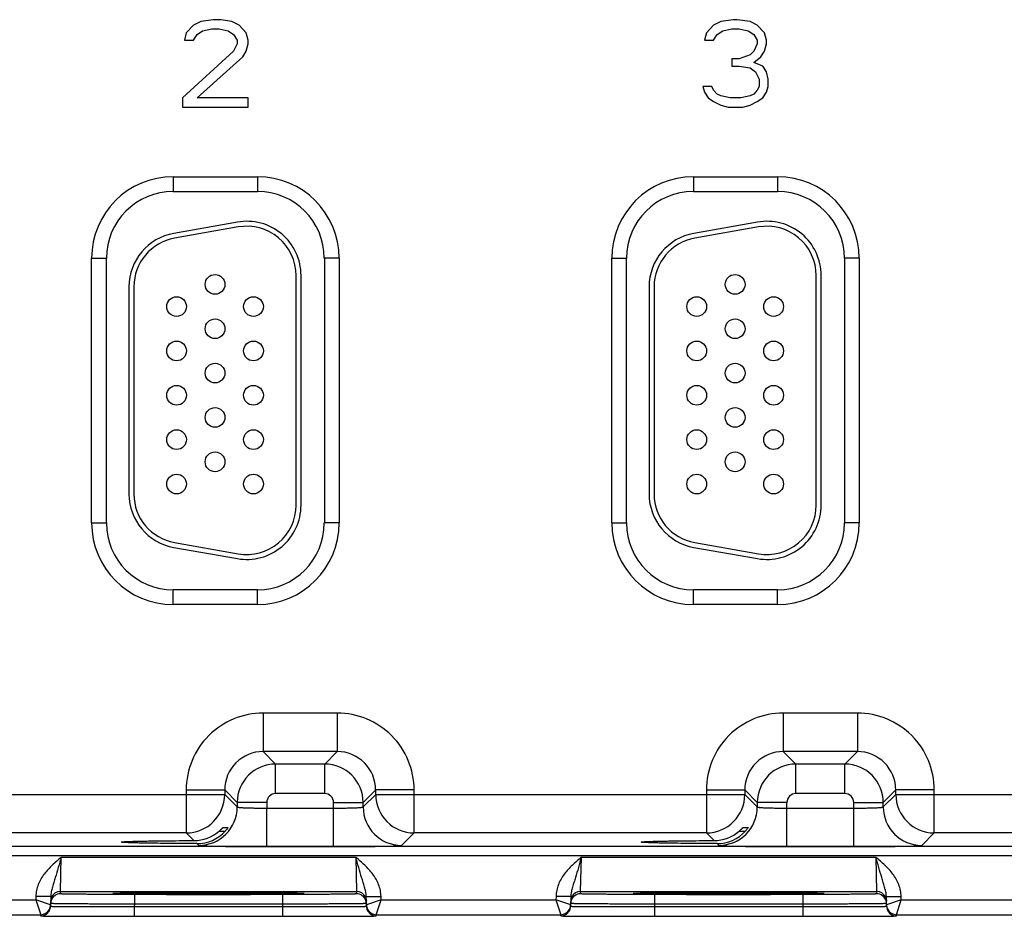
# Model space of a CAD drawing. Header units: inches. Extents: x 0 to 34, y 0 to 22.
# Tile 122 of 145: x 16.8 to 18.8, y 16.4 to 18.2. Entities that reach past the tile are written whole.
import ezdxf

# ---------------------------------------------------------------- set-up
doc = ezdxf.new("R2010")
doc.units = ezdxf.units.IN
doc.header["$LTSCALE"] = 1.87
doc.header["$MEASUREMENT"] = 0
doc.layers.get('0').update_dxf_attribs({"linetype": 'CONTINUOUS'})

msp = doc.modelspace()

# ---------------------------------------------------------------- linework, layer by layer
at = {"color": 7, "linetype": 'CONTINUOUS'}
for p, q in [((17.1611, 18.2165), (17.1353, 18.2127)), ((17.1759, 18.2165), (17.1611, 18.2165)), ((17.1981, 18.2127), (17.1759, 18.2165)), ((18.2161, 18.2165), (18.1903, 18.2127)), ((18.2235, 18.2165), (18.2161, 18.2165)), ((18.2494, 18.2127), (18.2235, 18.2165)), ((17.1205, 18.2052), (17.1058, 18.1901)), ((17.1353, 18.2127), (17.1205, 18.2052)), ((17.139, 18.1939), (17.1575, 18.1976)), ((17.1575, 18.1976), (17.1722, 18.1976)), ((17.1722, 18.1976), (17.1907, 18.1939)), ((17.2128, 18.2052), (17.1981, 18.2127)), ((17.2276, 18.1901), (17.2128, 18.2052)), ((18.1755, 18.2052), (18.1608, 18.1901)), ((18.1903, 18.2127), (18.1755, 18.2052)), ((18.194, 18.1939), (18.2125, 18.1976)), ((18.2125, 18.1976), (18.2272, 18.1976)), ((18.2272, 18.1976), (18.2457, 18.1939)), ((18.2641, 18.2052), (18.2494, 18.2127)), ((18.2789, 18.1901), (18.2641, 18.2052)), ((17.1058, 18.1901), (17.1021, 18.175)), ((17.1021, 18.175), (17.1205, 18.175)), ((17.1205, 18.175), (17.1279, 18.1863)), ((17.1279, 18.1863), (17.139, 18.1939)), ((17.1907, 18.1939), (17.2017, 18.1863)), ((17.2017, 18.1863), (17.2091, 18.175)), ((17.2091, 18.175), (17.2091, 18.1675)), ((17.2313, 18.175), (17.2276, 18.1901)), ((17.2313, 18.1675), (17.2313, 18.175)), ((18.1608, 18.1901), (18.1571, 18.175)), ((18.1571, 18.175), (18.1755, 18.175)), ((18.1755, 18.175), (18.1829, 18.1863)), ((18.1829, 18.1863), (18.194, 18.1939)), ((18.2457, 18.1939), (18.2567, 18.1863)), ((18.2567, 18.1863), (18.2641, 18.175)), ((18.2641, 18.175), (18.2641, 18.1675)), ((18.2826, 18.175), (18.2789, 18.1901)), ((18.2826, 18.1675), (18.2826, 18.175)), ((17.2091, 18.1675), (17.2017, 18.1524)), ((17.2276, 18.1524), (17.2313, 18.1675)), ((18.2641, 18.1675), (18.2567, 18.1524)), ((18.2789, 18.1524), (18.2826, 18.1675)), ((17.2017, 18.1524), (17.0984, 18.0582)), ((17.1279, 18.0582), (17.2202, 18.1411)), ((17.2202, 18.1411), (17.2276, 18.1524)), ((18.2272, 18.1373), (18.2125, 18.1373)), ((18.2125, 18.1373), (18.2125, 18.1222)), ((18.2494, 18.1449), (18.2272, 18.1373)), ((18.2567, 18.1524), (18.2494, 18.1449)), ((18.2567, 18.1298), (18.2715, 18.1411)), ((18.2715, 18.1411), (18.2789, 18.1524)), ((18.2125, 18.1222), (18.2272, 18.1222)), ((18.2272, 18.1222), (18.2494, 18.1185)), ((18.2494, 18.1185), (18.2604, 18.1109)), ((18.2752, 18.1222), (18.2567, 18.1298)), ((18.2826, 18.1109), (18.2752, 18.1222)), ((18.2604, 18.1109), (18.2678, 18.0959)), ((18.2678, 18.0959), (18.2678, 18.0808)), ((18.2863, 18.0959), (18.2826, 18.1109)), ((18.2863, 18.0808), (18.2863, 18.0959)), ((18.1719, 18.0808), (18.1534, 18.0808)), ((18.1534, 18.0808), (18.1571, 18.0695)), ((18.1755, 18.0732), (18.1719, 18.0808)), ((18.2678, 18.0808), (18.2641, 18.0732)), ((18.2826, 18.0695), (18.2863, 18.0808)), ((17.0984, 18.0582), (17.0984, 18.0393)), ((17.2313, 18.0582), (17.1279, 18.0582)), ((17.2313, 18.0393), (17.2313, 18.0582)), ((18.1571, 18.0695), (18.1645, 18.0582)), ((18.1645, 18.0582), (18.1755, 18.0506)), ((18.1829, 18.0657), (18.1755, 18.0732)), ((18.1903, 18.0619), (18.1829, 18.0657)), ((18.2088, 18.0582), (18.1903, 18.0619)), ((18.2309, 18.0582), (18.2088, 18.0582)), ((18.2494, 18.0619), (18.2309, 18.0582)), ((18.2567, 18.0657), (18.2494, 18.0619)), ((18.2641, 18.0732), (18.2567, 18.0657)), ((18.2641, 18.0506), (18.2752, 18.0582)), ((18.2752, 18.0582), (18.2826, 18.0695)), ((17.0984, 18.0393), (17.2313, 18.0393)), ((18.1755, 18.0506), (18.1903, 18.0431)), ((18.1903, 18.0431), (18.2051, 18.0393)), ((18.2051, 18.0393), (18.2346, 18.0393)), ((18.2346, 18.0393), (18.2494, 18.0431)), ((18.2494, 18.0431), (18.2641, 18.0506)), ((17.0793, 17.8979), (17.0793, 17.8679)), ((17.0793, 17.8979), (17.2503, 17.8979)), ((17.2503, 17.8979), (17.2503, 17.8679)), ((18.1343, 17.8979), (18.3053, 17.8979)), ((18.1343, 17.8979), (18.1343, 17.8679)), ((18.3053, 17.8979), (18.3053, 17.8679)), ((17.0793, 17.8679), (17.2503, 17.8679)), ((18.1343, 17.8679), (18.3053, 17.8679)), ((17.2095, 17.8057), (17.0805, 17.783)), ((17.2112, 17.7959), (17.0822, 17.7731)), ((18.2645, 17.8057), (18.1355, 17.783)), ((18.2662, 17.7959), (18.1372, 17.7731)), ((16.9138, 17.1954), (16.9138, 17.7324)), ((16.9138, 17.7324), (16.9438, 17.7324)), ((16.9438, 17.1954), (16.9438, 17.7324)), ((17.4159, 17.7324), (17.3859, 17.7324)), ((17.3859, 17.7324), (17.3859, 17.1954)), ((17.4159, 17.7324), (17.4159, 17.1954)), ((17.9688, 17.7324), (17.9988, 17.7324)), ((17.9688, 17.1954), (17.9688, 17.7324)), ((17.9988, 17.1954), (17.9988, 17.7324)), ((18.4709, 17.7324), (18.4409, 17.7324)), ((18.4409, 17.7324), (18.4409, 17.1954)), ((18.4709, 17.7324), (18.4709, 17.1954)), ((17.3286, 17.2314), (17.3286, 17.6974)), ((17.3386, 17.2314), (17.3386, 17.6974)), ((18.3836, 17.2314), (18.3836, 17.6974)), ((18.3936, 17.2314), (18.3936, 17.6974)), ((16.9896, 17.6746), (16.9896, 17.2541)), ((16.9996, 17.6746), (16.9996, 17.2541)), ((18.0446, 17.6746), (18.0446, 17.2541)), ((18.0546, 17.6746), (18.0546, 17.2541)), ((16.9138, 17.1954), (16.9438, 17.1954)), ((17.4159, 17.1954), (17.3859, 17.1954)), ((17.9688, 17.1954), (17.9988, 17.1954)), ((18.4709, 17.1954), (18.4409, 17.1954)), ((17.0822, 17.1556), (17.2112, 17.1329)), ((18.1372, 17.1556), (18.2662, 17.1329)), ((17.0805, 17.1458), (17.2095, 17.1231)), ((18.1355, 17.1458), (18.2645, 17.1231)), ((17.2503, 17.0599), (17.0793, 17.0599)), ((17.0793, 17.0299), (17.0793, 17.0599)), ((17.2503, 17.0299), (17.2503, 17.0599)), ((18.3053, 17.0599), (18.1343, 17.0599)), ((18.1343, 17.0299), (18.1343, 17.0599)), ((18.3053, 17.0299), (18.3053, 17.0599)), ((17.2503, 17.0299), (17.0793, 17.0299)), ((18.3053, 17.0299), (18.1343, 17.0299)), ((17.412, 16.8095), (17.2617, 16.8095)), ((17.2617, 16.8095), (17.2617, 16.7315)), ((17.412, 16.8095), (17.412, 16.7315)), ((18.467, 16.8095), (18.3167, 16.8095)), ((18.3167, 16.8095), (18.3167, 16.7315)), ((18.467, 16.8095), (18.467, 16.7315)), ((17.412, 16.7315), (17.2617, 16.7315)), ((17.2617, 16.7315), (17.287, 16.7062)), ((17.412, 16.7315), (17.3866, 16.7062)), ((18.467, 16.7315), (18.3167, 16.7315)), ((18.3167, 16.7315), (18.342, 16.7062)), ((18.467, 16.7315), (18.4416, 16.7062)), ((17.287, 16.6462), (17.287, 16.7062)), ((17.3866, 16.7062), (17.287, 16.7062)), ((17.3866, 16.6462), (17.3866, 16.7062)), ((18.342, 16.6462), (18.342, 16.7062)), ((18.4416, 16.7062), (18.342, 16.7062)), ((18.4416, 16.6462), (18.4416, 16.7062)), ((16.435, 16.6445), (17.1837, 16.6445)), ((17.1057, 16.6536), (17.1837, 16.6536)), ((17.1057, 16.6536), (17.1057, 16.5665)), ((17.1837, 16.6536), (17.2091, 16.6282)), ((17.1837, 16.6536), (17.1837, 16.6445)), ((17.1837, 16.6445), (17.2091, 16.6191)), ((17.3866, 16.6462), (17.287, 16.6462)), ((17.49, 16.6536), (17.4646, 16.6282)), ((17.4646, 16.6191), (17.49, 16.6445)), ((17.568, 16.6536), (17.49, 16.6536)), ((17.49, 16.6445), (17.49, 16.6536)), ((17.49, 16.6445), (18.2387, 16.6445)), ((17.568, 16.5665), (17.568, 16.6536)), ((18.1607, 16.6536), (18.2387, 16.6536)), ((18.1607, 16.6536), (18.1607, 16.5665)), ((18.2387, 16.6536), (18.2641, 16.6282)), ((18.2387, 16.6536), (18.2387, 16.6445)), ((18.2387, 16.6445), (18.2641, 16.6191)), ((18.4416, 16.6462), (18.342, 16.6462)), ((18.545, 16.6536), (18.5196, 16.6282)), ((18.5196, 16.6191), (18.545, 16.6445)), ((18.623, 16.6536), (18.545, 16.6536)), ((18.545, 16.6445), (18.545, 16.6536)), ((18.545, 16.6445), (19.2937, 16.6445)), ((18.623, 16.5665), (18.623, 16.6536)), ((17.2691, 16.6282), (17.2091, 16.6282)), ((17.2091, 16.6282), (17.2091, 16.6191)), ((17.2691, 16.6282), (17.2691, 16.6168)), ((17.2691, 16.6168), (17.4046, 16.6168)), ((17.2691, 16.5388), (17.2691, 16.6168)), ((17.4046, 16.6282), (17.4646, 16.6282)), ((17.4046, 16.6168), (17.4046, 16.6282)), ((17.4046, 16.5388), (17.4046, 16.6168)), ((17.4646, 16.6191), (17.4646, 16.6282)), ((18.3241, 16.6282), (18.2641, 16.6282)), ((18.2641, 16.6282), (18.2641, 16.6191)), ((18.3241, 16.5388), (18.3241, 16.6282)), ((18.3241, 16.6168), (18.4596, 16.6168)), ((18.4596, 16.6282), (18.5196, 16.6282)), ((18.4596, 16.5388), (18.4596, 16.6282)), ((18.5196, 16.6191), (18.5196, 16.6282)), ((17.1805, 16.5778), (17.1908, 16.5778)), ((17.1908, 16.5778), (17.1907, 16.5776)), ((18.2355, 16.5778), (18.2458, 16.5778)), ((18.2458, 16.5778), (18.2457, 16.5776)), ((17.1057, 16.5665), (16.513, 16.5665)), ((17.1057, 16.5665), (17.1213, 16.5509)), ((17.1724, 16.57), (17.1848, 16.57)), ((17.5426, 16.5412), (17.568, 16.5665)), ((18.1607, 16.5665), (17.568, 16.5665)), ((18.1607, 16.5665), (18.1763, 16.5509)), ((18.2274, 16.57), (18.2398, 16.57)), ((18.5976, 16.5412), (18.623, 16.5665)), ((19.2157, 16.5665), (18.623, 16.5665)), ((23.9296, 16.5387), (15.5793, 16.5387)), ((17.1274, 16.5448), (17.1311, 16.5412)), ((17.2691, 16.5388), (17.4046, 16.5388)), ((18.1824, 16.5448), (18.1861, 16.5412)), ((18.3241, 16.5388), (18.4596, 16.5388)), ((23.9296, 16.5197), (15.5793, 16.5197)), ((16.8506, 16.4476), (16.8522, 16.5175)), ((16.8522, 16.5175), (17.4495, 16.5175)), ((17.4495, 16.5175), (17.4511, 16.4476)), ((17.9056, 16.4476), (17.9072, 16.5175)), ((17.9072, 16.5175), (18.5045, 16.5175)), ((18.5045, 16.5175), (18.5061, 16.4476)), ((16.8008, 16.4378), (16.8006, 16.4306)), ((16.8308, 16.4373), (16.8008, 16.4378)), ((16.8308, 16.4373), (16.8304, 16.4178)), ((16.8505, 16.4429), (16.8506, 16.4476)), ((16.8506, 16.4476), (17.4511, 16.4476)), ((16.9602, 16.4437), (16.9571, 16.4434)), ((16.9571, 16.4434), (16.9602, 16.4431)), ((16.9601, 16.4437), (16.9608, 16.4437)), ((16.9717, 16.4441), (16.9602, 16.4437)), ((16.9608, 16.4437), (16.9616, 16.4438)), ((16.9616, 16.4438), (16.9626, 16.4438)), ((16.9626, 16.4438), (16.9644, 16.4439)), ((16.9644, 16.4439), (16.9674, 16.4439)), ((16.9674, 16.4439), (16.9722, 16.4441)), ((16.9722, 16.4441), (16.9793, 16.4442)), ((16.9793, 16.4442), (16.9881, 16.4443)), ((16.9881, 16.4443), (16.9991, 16.4445)), ((16.9991, 16.4445), (17.0126, 16.4446)), ((17.3012, 16.4416), (17.0005, 16.4416)), ((17.0005, 16.4416), (17.0005, 16.4219)), ((17.0126, 16.4446), (17.0269, 16.4447)), ((17.0269, 16.4447), (17.0441, 16.4448)), ((17.0441, 16.4448), (17.064, 16.4449)), ((17.064, 16.4449), (17.0866, 16.445)), ((17.0866, 16.445), (17.1123, 16.4451)), ((17.1123, 16.4451), (17.1353, 16.4451)), ((17.1353, 16.4451), (17.1583, 16.4451)), ((17.1583, 16.4451), (17.184, 16.4451)), ((17.184, 16.4451), (17.2071, 16.445)), ((17.2071, 16.445), (17.2283, 16.445)), ((17.2283, 16.445), (17.2474, 16.4449)), ((17.2474, 16.4449), (17.2676, 16.4448)), ((17.2676, 16.4448), (17.2847, 16.4446)), ((17.2847, 16.4446), (17.299, 16.4445)), ((17.299, 16.4445), (17.3109, 16.4444)), ((17.3012, 16.4416), (17.3012, 16.4219)), ((17.3109, 16.4444), (17.3204, 16.4442)), ((17.3204, 16.4442), (17.3279, 16.4441)), ((17.3279, 16.4441), (17.3329, 16.444)), ((17.3415, 16.4437), (17.3302, 16.444)), ((17.3329, 16.444), (17.3361, 16.4439)), ((17.3361, 16.4439), (17.338, 16.4438)), ((17.338, 16.4438), (17.3396, 16.4438)), ((17.3396, 16.4438), (17.3405, 16.4437)), ((17.3405, 16.4437), (17.3412, 16.4437)), ((17.3446, 16.4434), (17.3415, 16.4437)), ((17.3415, 16.4431), (17.3446, 16.4434)), ((17.4511, 16.4476), (17.4512, 16.4429)), ((17.4709, 16.4373), (17.5009, 16.4378)), ((17.4712, 16.4178), (17.4709, 16.4373)), ((17.501, 16.4306), (17.5009, 16.4378)), ((17.8558, 16.4378), (17.8556, 16.4306)), ((17.8858, 16.4373), (17.8558, 16.4378)), ((17.8858, 16.4373), (17.8854, 16.4178)), ((17.9055, 16.4429), (17.9056, 16.4476)), ((17.9056, 16.4476), (18.5061, 16.4476)), ((18.0152, 16.4437), (18.0121, 16.4434)), ((18.0121, 16.4434), (18.0152, 16.4431)), ((18.0151, 16.4437), (18.0158, 16.4437)), ((18.0267, 16.4441), (18.0152, 16.4437)), ((18.0158, 16.4437), (18.0166, 16.4438)), ((18.0166, 16.4438), (18.0176, 16.4438)), ((18.0176, 16.4438), (18.0194, 16.4439)), ((18.0194, 16.4439), (18.0224, 16.4439)), ((18.0224, 16.4439), (18.0272, 16.4441)), ((18.0272, 16.4441), (18.0343, 16.4442)), ((18.0343, 16.4442), (18.0431, 16.4443)), ((18.0431, 16.4443), (18.0541, 16.4445)), ((18.0541, 16.4445), (18.0676, 16.4446)), ((18.3562, 16.4416), (18.0555, 16.4416)), ((18.0555, 16.4416), (18.0555, 16.4219)), ((18.0676, 16.4446), (18.0819, 16.4447)), ((18.0819, 16.4447), (18.0991, 16.4448)), ((18.0991, 16.4448), (18.119, 16.4449)), ((18.119, 16.4449), (18.1416, 16.445)), ((18.1416, 16.445), (18.1673, 16.4451)), ((18.1673, 16.4451), (18.1903, 16.4451)), ((18.1903, 16.4451), (18.2133, 16.4451)), ((18.2133, 16.4451), (18.239, 16.4451)), ((18.239, 16.4451), (18.2621, 16.445)), ((18.2621, 16.445), (18.2833, 16.445)), ((18.2833, 16.445), (18.3024, 16.4449)), ((18.3024, 16.4449), (18.3226, 16.4448)), ((18.3226, 16.4448), (18.3397, 16.4446)), ((18.3397, 16.4446), (18.354, 16.4445)), ((18.354, 16.4445), (18.3659, 16.4444)), ((18.3562, 16.4416), (18.3562, 16.4219)), ((18.3659, 16.4444), (18.3754, 16.4442)), ((18.3754, 16.4442), (18.3829, 16.4441)), ((18.3829, 16.4441), (18.3879, 16.444)), ((18.3965, 16.4437), (18.3852, 16.444)), ((18.3879, 16.444), (18.3911, 16.4439)), ((18.3911, 16.4439), (18.393, 16.4438)), ((18.393, 16.4438), (18.3946, 16.4438)), ((18.3946, 16.4438), (18.3955, 16.4437)), ((18.3955, 16.4437), (18.3962, 16.4437)), ((18.3996, 16.4434), (18.3965, 16.4437)), ((18.3965, 16.4431), (18.3996, 16.4434)), ((18.5061, 16.4476), (18.5062, 16.4429)), ((18.5259, 16.4373), (18.5559, 16.4378)), ((18.5262, 16.4178), (18.5259, 16.4373)), ((18.556, 16.4306), (18.5559, 16.4378)), ((16.446, 16.4306), (16.8006, 16.4306)), ((16.8305, 16.4203), (16.8006, 16.4306)), ((16.8006, 16.4306), (16.8105, 16.4006)), ((17.0005, 16.4219), (17.0004, 16.4169)), ((17.0004, 16.4169), (17.3013, 16.4169)), ((17.0004, 16.4169), (17.0004, 16.3973)), ((17.3012, 16.4219), (17.0005, 16.4219)), ((17.3012, 16.4219), (17.3013, 16.4169)), ((17.3013, 16.4169), (17.3013, 16.3973)), ((17.501, 16.4306), (17.4712, 16.4203)), ((17.4912, 16.4006), (17.501, 16.4306)), ((17.501, 16.4306), (17.8556, 16.4306)), ((17.8855, 16.4203), (17.8556, 16.4306)), ((17.8556, 16.4306), (17.8655, 16.4006)), ((18.0555, 16.4219), (18.0554, 16.4169)), ((18.0554, 16.4169), (18.3563, 16.4169)), ((18.0554, 16.4169), (18.0554, 16.3973)), ((18.3562, 16.4219), (18.0555, 16.4219)), ((18.3562, 16.4219), (18.3563, 16.4169)), ((18.3563, 16.4169), (18.3563, 16.3973)), ((18.556, 16.4306), (18.5262, 16.4203)), ((18.5462, 16.4006), (18.556, 16.4306)), ((18.556, 16.4306), (18.9106, 16.4306)), ((16.4362, 16.4006), (16.8105, 16.4006)), ((16.8105, 16.4006), (16.8104, 16.3981)), ((17.0004, 16.3973), (17.3013, 16.3973)), ((17.4912, 16.4006), (17.8655, 16.4006)), ((17.4912, 16.3981), (17.4912, 16.4006)), ((17.8655, 16.4006), (17.8654, 16.3981)), ((18.0554, 16.3973), (18.3563, 16.3973)), ((18.5462, 16.4006), (18.9205, 16.4006)), ((18.5462, 16.3981), (18.5462, 16.4006))]:
    msp.add_line(p, q, dxfattribs=at)
for points in [[(16.9593, 16.4436), (16.9594, 16.4436), (16.9595, 16.4436), (16.9596, 16.4437), (16.9599, 16.4437), (16.9601, 16.4437)], [(17.3412, 16.4437), (17.3417, 16.4437), (17.3419, 16.4437), (17.3421, 16.4436), (17.3422, 16.4436), (17.3423, 16.4436)], [(18.0143, 16.4436), (18.0144, 16.4436), (18.0145, 16.4436), (18.0146, 16.4437), (18.0149, 16.4437), (18.0151, 16.4437)], [(18.3962, 16.4437), (18.3967, 16.4437), (18.3969, 16.4437), (18.3971, 16.4436), (18.3972, 16.4436), (18.3973, 16.4436)]]:
    msp.add_lwpolyline(points, dxfattribs=at)
for centre in [(17.1641, 17.6794), (18.2191, 17.6794), (17.0861, 17.6344), (17.2421, 17.6344), (18.1411, 17.6344), (18.2971, 17.6344), (17.1641, 17.5894), (18.2191, 17.5894), (17.0861, 17.5444), (17.2421, 17.5444), (18.1411, 17.5444), (18.2971, 17.5444), (17.1641, 17.4994), (18.2191, 17.4994), (17.0861, 17.4544), (17.2421, 17.4544), (18.1411, 17.4544), (18.2971, 17.4544), (17.1641, 17.4094), (18.2191, 17.4094), (17.0861, 17.3644), (17.2421, 17.3644), (18.1411, 17.3644), (18.2971, 17.3644), (17.1641, 17.3194), (18.2191, 17.3194), (17.0861, 17.2744), (17.2421, 17.2744), (18.1411, 17.2744), (18.2971, 17.2744)]:
    msp.add_circle(centre, 0.02, dxfattribs=at)
for centre, radius, start, end in [((17.0793, 17.7324), 0.1655, 90, 180), ((17.2503, 17.7324), 0.1655, 0, 90), ((18.1343, 17.7324), 0.1655, 90, 180), ((18.3053, 17.7324), 0.1655, 0, 90), ((17.0793, 17.7324), 0.1355, 90, 180), ((17.2503, 17.7324), 0.1355, 0, 90), ((18.1343, 17.7324), 0.1355, 90, 180), ((18.3053, 17.7324), 0.1355, 0, 90), ((17.2286, 17.6974), 0.11, 0, 100), ((17.2286, 17.6974), 0.1, 0, 100), ((18.2836, 17.6974), 0.11, 0, 100), ((18.2836, 17.6974), 0.1, 0, 100), ((17.0996, 17.6746), 0.11, 100, 180), ((18.1546, 17.6746), 0.11, 100, 180), ((17.0996, 17.6746), 0.1, 100, 180), ((18.1546, 17.6746), 0.1, 100, 180), ((17.0996, 17.2541), 0.11, 180, 260), ((17.0996, 17.2541), 0.1, 180, 260), ((18.1546, 17.2541), 0.11, 180, 260), ((18.1546, 17.2541), 0.1, 180, 260), ((17.2286, 17.2314), 0.11, 260, 360), ((17.2286, 17.2314), 0.1, 260, 360), ((18.2836, 17.2314), 0.11, 260, 360), ((18.2836, 17.2314), 0.1, 260, 360), ((17.0793, 17.1954), 0.1655, 180, 270), ((17.0793, 17.1954), 0.1355, 180, 270), ((17.2503, 17.1954), 0.1655, 270, 360), ((17.2503, 17.1954), 0.1355, 270, 360), ((18.1343, 17.1954), 0.1655, 180, 270), ((18.1343, 17.1954), 0.1355, 180, 270), ((18.3053, 17.1954), 0.1655, 270, 360), ((18.3053, 17.1954), 0.1355, 270, 360), ((17.2617, 16.6536), 0.156, 89.9965, 180.0035), ((17.412, 16.6536), 0.156, 359.9966, 90.0034), ((18.3167, 16.6536), 0.156, 89.9965, 180.0035), ((18.467, 16.6536), 0.156, 359.9966, 90.0034), ((17.2616, 16.6536), 0.0779, 89.9718, 180.0281), ((17.412, 16.6536), 0.0779, 359.9718, 90.0281), ((18.3166, 16.6536), 0.0779, 89.9718, 180.0281), ((18.467, 16.6536), 0.0779, 359.9718, 90.0281), ((17.2871, 16.6282), 0.078, 90.0148, 179.9847), ((17.3866, 16.6282), 0.078, 0.0148, 89.9847), ((18.3421, 16.6282), 0.078, 90.0148, 179.9847), ((18.4416, 16.6282), 0.078, 0.0148, 89.9847), ((17.1057, 16.6445), 0.078, 270.0209, 359.9791), ((17.287, 16.6282), 0.018, 89.9965, 180.0035), ((17.3866, 16.6282), 0.018, 359.9965, 90.0035), ((17.568, 16.6445), 0.078, 180.0209, 269.9791), ((18.1607, 16.6445), 0.078, 270.0209, 359.9791), ((18.342, 16.6282), 0.018, 89.9965, 180.0035), ((18.4416, 16.6282), 0.018, 359.9965, 90.0035), ((18.623, 16.6445), 0.078, 180.0209, 269.9791), ((17.1311, 16.6192), 0.078, 270.0209, 359.9791), ((17.5426, 16.6192), 0.078, 180.0209, 269.9791), ((18.1861, 16.6192), 0.078, 270.0209, 359.9791), ((18.5976, 16.6192), 0.078, 180.0209, 269.9791), ((17.1211, 16.6296), 0.0786, 270.1936, 310.784), ((17.1276, 16.6222), 0.0774, 269.8484, 317.6119), ((18.1761, 16.6296), 0.0786, 270.1936, 310.784), ((18.1826, 16.6222), 0.0774, 269.8483, 317.612), ((16.8505, 16.4229), 0.02, 89.9993, 161.1986), ((16.8506, 16.4276), 0.02, 89.9997, 153.5768), ((17.4511, 16.4276), 0.02, 26.4232, 90.0003), ((17.4512, 16.4229), 0.02, 18.8014, 90.0007), ((17.9055, 16.4229), 0.02, 89.9993, 161.1986), ((17.9056, 16.4276), 0.02, 89.9997, 153.5768), ((18.5061, 16.4276), 0.02, 26.4232, 90.0003), ((18.5062, 16.4229), 0.02, 18.8014, 90.0007), ((16.8104, 16.4207), 0.0201, 332.3523, 350.0467), ((16.8103, 16.4181), 0.0201, 341.2526, 358.9472), ((16.8105, 16.4206), 0.02, 350.102, 351.8197), ((16.8104, 16.4206), 0.02, 351.8201, 358.9927), ((16.8506, 16.4229), 0.0201, 161.2521, 178.9472), ((17.451, 16.4229), 0.0201, 1.0528, 18.7479), ((17.4912, 16.4206), 0.02, 181.0074, 188.1804), ((17.4914, 16.4181), 0.0201, 181.0528, 198.7474), ((17.4912, 16.4206), 0.02, 188.1808, 189.8983), ((17.4913, 16.4207), 0.0201, 189.9528, 207.5416), ((17.8654, 16.4207), 0.0201, 332.3523, 350.0467), ((17.8653, 16.4181), 0.0201, 341.2526, 358.9472), ((17.8655, 16.4206), 0.02, 350.102, 351.8197), ((17.8654, 16.4206), 0.02, 351.8201, 358.9927), ((17.9056, 16.4229), 0.0201, 161.2521, 178.9472), ((18.506, 16.4229), 0.0201, 1.0528, 18.7479), ((18.5462, 16.4206), 0.02, 181.0074, 188.1804), ((18.5464, 16.4181), 0.0201, 181.0528, 198.7474), ((18.5462, 16.4206), 0.02, 188.1808, 189.8983), ((18.5463, 16.4207), 0.0201, 189.9528, 207.5416), ((16.8104, 16.4181), 0.02, 269.9998, 341.1981), ((16.8105, 16.4206), 0.02, 270.0018, 332.4591), ((17.4912, 16.4181), 0.02, 198.8019, 270.0002), ((17.4912, 16.4206), 0.02, 207.5913, 269.9999), ((17.8654, 16.4181), 0.02, 269.9998, 341.1981), ((17.8655, 16.4206), 0.02, 270.0018, 332.4591), ((18.5462, 16.4181), 0.02, 198.8019, 270.0002), ((18.5462, 16.4206), 0.02, 207.5913, 269.9999)]:
    msp.add_arc(centre, radius, start, end, dxfattribs=at)
for points, knots in [([(17.2091, 16.6191), (17.2091, 16.6191), (17.2092, 16.619), (17.2097, 16.6188), (17.2106, 16.6186), (17.2121, 16.6184), (17.2141, 16.6182), (17.2166, 16.618), (17.2197, 16.6178), (17.2232, 16.6176), (17.2287, 16.6174), (17.2365, 16.6172), (17.2466, 16.6169), (17.2576, 16.6168), (17.2652, 16.6168), (17.2691, 16.6168)], [0, 0, 0, 0, 0.0028, 0.007571, 0.023737, 0.048902, 0.082927, 0.125529, 0.176328, 0.234856, 0.300573, 0.451056, 0.622157, 0.807459, 1, 1, 1, 1]), ([(17.4046, 16.6168), (17.4085, 16.6168), (17.4161, 16.6168), (17.4271, 16.6169), (17.4372, 16.6172), (17.445, 16.6174), (17.4505, 16.6176), (17.454, 16.6178), (17.457, 16.618), (17.4596, 16.6182), (17.4616, 16.6184), (17.4631, 16.6186), (17.464, 16.6188), (17.4645, 16.619), (17.4646, 16.6191), (17.4646, 16.6191)], [0, 0, 0, 0, 0.192541, 0.377843, 0.548944, 0.699427, 0.765144, 0.823672, 0.874471, 0.917073, 0.951098, 0.976263, 0.992429, 0.9972, 1, 1, 1, 1]), ([(18.2641, 16.6191), (18.2641, 16.6191), (18.2642, 16.619), (18.2647, 16.6188), (18.2656, 16.6186), (18.2671, 16.6184), (18.2691, 16.6182), (18.2716, 16.618), (18.2747, 16.6178), (18.2782, 16.6176), (18.2837, 16.6174), (18.2915, 16.6172), (18.3016, 16.6169), (18.3126, 16.6168), (18.3202, 16.6168), (18.3241, 16.6168)], [0, 0, 0, 0, 0.0028, 0.007571, 0.023737, 0.048903, 0.082928, 0.12553, 0.176328, 0.234857, 0.300574, 0.451057, 0.622157, 0.807459, 1, 1, 1, 1]), ([(18.4596, 16.6168), (18.4635, 16.6168), (18.4711, 16.6168), (18.4821, 16.6169), (18.4922, 16.6172), (18.5, 16.6174), (18.5055, 16.6176), (18.509, 16.6178), (18.512, 16.618), (18.5146, 16.6182), (18.5166, 16.6184), (18.5181, 16.6186), (18.519, 16.6188), (18.5195, 16.619), (18.5196, 16.6191), (18.5196, 16.6191)], [0, 0, 0, 0, 0.192541, 0.377843, 0.548943, 0.699426, 0.765143, 0.823672, 0.87447, 0.917072, 0.951097, 0.976263, 0.992429, 0.9972, 1, 1, 1, 1]), ([(17.1724, 16.57), (17.1734, 16.5709), (17.1748, 16.5721), (17.1765, 16.5738), (17.1777, 16.575), (17.1786, 16.5759), (17.1792, 16.5765), (17.1796, 16.5769), (17.1799, 16.5773), (17.1802, 16.5775), (17.1803, 16.5777), (17.1804, 16.5778), (17.1805, 16.5778)], [0, 0, 0, 0, 0.342241, 0.503527, 0.653247, 0.786029, 0.843905, 0.894671, 0.937065, 0.969696, 0.991105, 1, 1, 1, 1]), ([(17.1907, 16.5776), (17.1905, 16.5773), (17.1898, 16.5763), (17.1886, 16.5745), (17.1868, 16.5724), (17.1855, 16.5708), (17.1848, 16.57)], [0, 0, 0, 0, 0.132034, 0.368411, 0.667584, 1, 1, 1, 1]), ([(18.2274, 16.57), (18.2284, 16.5709), (18.2298, 16.5721), (18.2315, 16.5738), (18.2327, 16.575), (18.2336, 16.5759), (18.2342, 16.5765), (18.2346, 16.5769), (18.2349, 16.5773), (18.2352, 16.5775), (18.2353, 16.5777), (18.2354, 16.5778), (18.2355, 16.5778)], [0, 0, 0, 0, 0.342241, 0.503527, 0.653247, 0.786029, 0.843905, 0.894671, 0.937065, 0.969696, 0.991105, 1, 1, 1, 1]), ([(18.2457, 16.5776), (18.2455, 16.5773), (18.2448, 16.5763), (18.2436, 16.5745), (18.2418, 16.5724), (18.2405, 16.5708), (18.2398, 16.57)], [0, 0, 0, 0, 0.132034, 0.368411, 0.667584, 1, 1, 1, 1]), ([(16.9737, 16.5479), (16.9737, 16.548), (16.974, 16.5481), (16.9744, 16.5482), (16.9753, 16.5483), (16.9765, 16.5484), (16.978, 16.5486), (16.9799, 16.5487), (16.9821, 16.5488), (16.9856, 16.549), (16.9909, 16.5492), (16.998, 16.5495), (17.0064, 16.5497), (17.0159, 16.5499), (17.0264, 16.5501), (17.0422, 16.5503), (17.064, 16.5506), (17.0919, 16.5508), (17.1113, 16.5509), (17.1213, 16.5509)], [0, 0, 0, 0, 0.001483, 0.005067, 0.010907, 0.019019, 0.029395, 0.042009, 0.056833, 0.073841, 0.114301, 0.163122, 0.2199, 0.284173, 0.355492, 0.433315, 0.605936, 0.796797, 1, 1, 1, 1]), ([(17.1274, 16.5448), (17.1171, 16.5448), (17.097, 16.5449), (17.068, 16.5451), (17.0454, 16.5454), (17.0289, 16.5456), (17.0179, 16.5458), (17.008, 16.5461), (16.9992, 16.5463), (16.9917, 16.5465), (16.9862, 16.5467), (16.9824, 16.5469), (16.9802, 16.5471), (16.9782, 16.5472), (16.9766, 16.5473), (16.9754, 16.5474), (16.9745, 16.5476), (16.974, 16.5477), (16.9737, 16.5478), (16.9737, 16.5479)], [0, 0, 0, 0, 0.201695, 0.391991, 0.564724, 0.642756, 0.714346, 0.778938, 0.836038, 0.885143, 0.925856, 0.942979, 0.9579, 0.970586, 0.981005, 0.989137, 0.994977, 0.998546, 1, 1, 1, 1]), ([(17.1311, 16.5412), (17.1312, 16.5411), (17.1315, 16.541), (17.1321, 16.5409), (17.133, 16.5408), (17.1342, 16.5407), (17.1358, 16.5406), (17.1385, 16.5404), (17.1427, 16.5402), (17.1485, 16.54), (17.1555, 16.5398), (17.1636, 16.5397), (17.1726, 16.5395), (17.1826, 16.5393), (17.1974, 16.5391), (17.2175, 16.539), (17.2428, 16.5388), (17.2602, 16.5388), (17.2691, 16.5388)], [0, 0, 0, 0, 0.002193, 0.006647, 0.013412, 0.022485, 0.033853, 0.04749, 0.081447, 0.124043, 0.174882, 0.233486, 0.299305, 0.371722, 0.450054, 0.621468, 0.80711, 1, 1, 1, 1]), ([(17.4046, 16.5388), (17.4135, 16.5388), (17.4309, 16.5388), (17.4562, 16.539), (17.4763, 16.5391), (17.4911, 16.5393), (17.501, 16.5395), (17.5101, 16.5397), (17.5182, 16.5398), (17.5252, 16.54), (17.531, 16.5402), (17.5352, 16.5404), (17.5379, 16.5406), (17.5394, 16.5407), (17.5407, 16.5408), (17.5416, 16.5409), (17.5422, 16.541), (17.5425, 16.5411), (17.5426, 16.5412)], [0, 0, 0, 0, 0.19289, 0.378532, 0.549946, 0.628278, 0.700695, 0.766514, 0.825118, 0.875957, 0.918553, 0.95251, 0.966147, 0.977515, 0.986588, 0.993353, 0.997807, 1, 1, 1, 1]), ([(18.0287, 16.5479), (18.0287, 16.548), (18.029, 16.5481), (18.0294, 16.5482), (18.0303, 16.5483), (18.0315, 16.5484), (18.033, 16.5486), (18.0349, 16.5487), (18.0371, 16.5488), (18.0406, 16.549), (18.0459, 16.5492), (18.053, 16.5495), (18.0614, 16.5497), (18.0709, 16.5499), (18.0814, 16.5501), (18.0972, 16.5503), (18.119, 16.5506), (18.1469, 16.5508), (18.1663, 16.5509), (18.1763, 16.5509)], [0, 0, 0, 0, 0.001483, 0.005067, 0.010907, 0.019019, 0.029395, 0.042009, 0.056833, 0.073841, 0.114301, 0.163122, 0.2199, 0.284173, 0.355492, 0.433315, 0.605936, 0.796797, 1, 1, 1, 1]), ([(18.1824, 16.5448), (18.1721, 16.5448), (18.152, 16.5449), (18.123, 16.5451), (18.1004, 16.5454), (18.0839, 16.5456), (18.0729, 16.5458), (18.063, 16.5461), (18.0542, 16.5463), (18.0467, 16.5465), (18.0412, 16.5467), (18.0374, 16.5469), (18.0352, 16.5471), (18.0332, 16.5472), (18.0316, 16.5473), (18.0304, 16.5474), (18.0295, 16.5476), (18.029, 16.5477), (18.0287, 16.5478), (18.0287, 16.5479)], [0, 0, 0, 0, 0.201695, 0.391991, 0.564724, 0.642756, 0.714346, 0.778938, 0.836038, 0.885143, 0.925856, 0.942979, 0.9579, 0.970586, 0.981005, 0.989137, 0.994977, 0.998546, 1, 1, 1, 1]), ([(18.1861, 16.5412), (18.1862, 16.5411), (18.1865, 16.541), (18.1871, 16.5409), (18.188, 16.5408), (18.1892, 16.5407), (18.1908, 16.5406), (18.1935, 16.5404), (18.1977, 16.5402), (18.2035, 16.54), (18.2105, 16.5398), (18.2186, 16.5397), (18.2276, 16.5395), (18.2376, 16.5393), (18.2524, 16.5391), (18.2725, 16.539), (18.2978, 16.5388), (18.3152, 16.5388), (18.3241, 16.5388)], [0, 0, 0, 0, 0.002193, 0.006647, 0.013412, 0.022485, 0.033853, 0.04749, 0.081447, 0.124043, 0.174882, 0.233486, 0.299305, 0.371722, 0.450054, 0.621468, 0.80711, 1, 1, 1, 1]), ([(18.4596, 16.5388), (18.4685, 16.5388), (18.4859, 16.5388), (18.5112, 16.539), (18.5313, 16.5391), (18.5461, 16.5393), (18.556, 16.5395), (18.5651, 16.5397), (18.5732, 16.5398), (18.5802, 16.54), (18.586, 16.5402), (18.5902, 16.5404), (18.5929, 16.5406), (18.5944, 16.5407), (18.5957, 16.5408), (18.5966, 16.5409), (18.5972, 16.541), (18.5975, 16.5411), (18.5976, 16.5412)], [0, 0, 0, 0, 0.19289, 0.378532, 0.549946, 0.628278, 0.700695, 0.766514, 0.825118, 0.875957, 0.918553, 0.95251, 0.966147, 0.977515, 0.986588, 0.993353, 0.997807, 1, 1, 1, 1]), ([(16.8522, 16.5175), (16.846, 16.5122), (16.8336, 16.5015), (16.8169, 16.4835), (16.8065, 16.4657), (16.8018, 16.45), (16.8008, 16.4419), (16.8008, 16.4378)], [0, 0, 0, 0, 0.250245, 0.500292, 0.749932, 0.874982, 1, 1, 1, 1]), ([(16.8522, 16.5175), (16.8502, 16.5104), (16.8464, 16.4965), (16.8413, 16.4794), (16.8372, 16.4663), (16.8342, 16.4568), (16.8317, 16.4472), (16.8308, 16.4406), (16.8308, 16.4373)], [0, 0, 0, 0, 0.266694, 0.521427, 0.642943, 0.761728, 0.879894, 1, 1, 1, 1]), ([(17.5009, 16.4378), (17.5008, 16.4419), (17.4999, 16.45), (17.4951, 16.4657), (17.4847, 16.4835), (17.468, 16.5015), (17.4557, 16.5122), (17.4495, 16.5175)], [0, 0, 0, 0, 0.125014, 0.25006, 0.499694, 0.749744, 1, 1, 1, 1]), ([(17.4709, 16.4373), (17.4708, 16.4406), (17.4699, 16.4472), (17.4674, 16.4568), (17.4645, 16.4663), (17.4604, 16.4794), (17.4553, 16.4965), (17.4515, 16.5104), (17.4495, 16.5175)], [0, 0, 0, 0, 0.120104, 0.238268, 0.357052, 0.478569, 0.733305, 1, 1, 1, 1]), ([(17.9072, 16.5175), (17.901, 16.5122), (17.8886, 16.5015), (17.8719, 16.4835), (17.8615, 16.4657), (17.8568, 16.45), (17.8558, 16.4419), (17.8558, 16.4378)], [0, 0, 0, 0, 0.250245, 0.500292, 0.749932, 0.874982, 1, 1, 1, 1]), ([(17.9072, 16.5175), (17.9052, 16.5104), (17.9014, 16.4965), (17.8963, 16.4794), (17.8922, 16.4663), (17.8892, 16.4568), (17.8867, 16.4472), (17.8858, 16.4406), (17.8858, 16.4373)], [0, 0, 0, 0, 0.266694, 0.521427, 0.642943, 0.761728, 0.879894, 1, 1, 1, 1]), ([(18.5559, 16.4378), (18.5558, 16.4419), (18.5549, 16.45), (18.5501, 16.4657), (18.5397, 16.4835), (18.523, 16.5015), (18.5107, 16.5122), (18.5045, 16.5175)], [0, 0, 0, 0, 0.125014, 0.25006, 0.499694, 0.749744, 1, 1, 1, 1]), ([(18.5259, 16.4373), (18.5258, 16.4406), (18.5249, 16.4472), (18.5224, 16.4568), (18.5195, 16.4663), (18.5154, 16.4794), (18.5103, 16.4965), (18.5065, 16.5104), (18.5045, 16.5175)], [0, 0, 0, 0, 0.120104, 0.238268, 0.357052, 0.478569, 0.733305, 1, 1, 1, 1]), ([(17.0005, 16.4416), (16.9907, 16.4416), (16.9716, 16.4416), (16.948, 16.4416), (16.93, 16.4417), (16.9174, 16.4418), (16.9056, 16.4419), (16.8948, 16.4419), (16.8849, 16.442), (16.8762, 16.4421), (16.8686, 16.4422), (16.8631, 16.4423), (16.8594, 16.4424), (16.8571, 16.4425), (16.8551, 16.4425), (16.8535, 16.4426), (16.8523, 16.4427), (16.8514, 16.4427), (16.851, 16.4428), (16.8507, 16.4428), (16.8506, 16.4428), (16.8505, 16.4429), (16.8505, 16.4429)], [0, 0, 0, 0, 0.195093, 0.382688, 0.4714, 0.555569, 0.634386, 0.70709, 0.77298, 0.831424, 0.881858, 0.923799, 0.941455, 0.956844, 0.969929, 0.980679, 0.989069, 0.995082, 0.997194, 0.998709, 0.999633, 1, 1, 1, 1]), ([(16.9602, 16.4431), (16.9631, 16.443), (16.9708, 16.4428), (16.985, 16.4425), (17.0042, 16.4423), (17.0278, 16.4421), (17.0552, 16.4419), (17.0966, 16.4418), (17.1508, 16.4417), (17.2051, 16.4418), (17.2465, 16.4419), (17.2738, 16.4421), (17.2975, 16.4423), (17.3167, 16.4425), (17.3308, 16.4428), (17.3386, 16.443), (17.3415, 16.4431)], [0, 0, 0, 0, 0.023176, 0.060749, 0.111597, 0.174181, 0.246609, 0.326696, 0.500002, 0.673307, 0.753394, 0.825822, 0.888405, 0.939253, 0.976825, 1, 1, 1, 1]), ([(17.3302, 16.444), (17.3205, 16.4443), (17.2967, 16.4446), (17.2558, 16.4449), (17.2058, 16.4451), (17.1511, 16.4451), (17.0963, 16.4451), (17.0462, 16.4449), (17.0052, 16.4446), (16.9814, 16.4443), (16.9717, 16.4441)], [0, 0, 0, 0, 0.081205, 0.198703, 0.34232, 0.499617, 0.656968, 0.800741, 0.918483, 1, 1, 1, 1]), ([(17.4512, 16.4429), (17.4512, 16.4429), (17.4511, 16.4428), (17.451, 16.4428), (17.4507, 16.4428), (17.4502, 16.4427), (17.4494, 16.4427), (17.4482, 16.4426), (17.4466, 16.4425), (17.4446, 16.4425), (17.4423, 16.4424), (17.4385, 16.4423), (17.433, 16.4422), (17.4255, 16.4421), (17.4168, 16.442), (17.4069, 16.4419), (17.396, 16.4419), (17.3843, 16.4418), (17.3717, 16.4417), (17.3537, 16.4416), (17.3301, 16.4416), (17.311, 16.4416), (17.3012, 16.4416)], [0, 0, 0, 0, 0.000367, 0.001291, 0.002806, 0.004918, 0.010931, 0.019321, 0.030071, 0.043156, 0.058545, 0.076201, 0.118142, 0.168576, 0.22702, 0.29291, 0.365614, 0.444431, 0.5286, 0.617312, 0.804907, 1, 1, 1, 1]), ([(18.0555, 16.4416), (18.0457, 16.4416), (18.0266, 16.4416), (18.003, 16.4416), (17.985, 16.4417), (17.9724, 16.4418), (17.9606, 16.4419), (17.9498, 16.4419), (17.9399, 16.442), (17.9312, 16.4421), (17.9236, 16.4422), (17.9181, 16.4423), (17.9144, 16.4424), (17.9121, 16.4425), (17.9101, 16.4425), (17.9085, 16.4426), (17.9073, 16.4427), (17.9064, 16.4427), (17.906, 16.4428), (17.9057, 16.4428), (17.9056, 16.4428), (17.9055, 16.4429), (17.9055, 16.4429)], [0, 0, 0, 0, 0.195093, 0.382688, 0.4714, 0.555569, 0.634386, 0.70709, 0.77298, 0.831424, 0.881858, 0.923799, 0.941455, 0.956844, 0.969929, 0.980679, 0.989069, 0.995082, 0.997194, 0.998709, 0.999633, 1, 1, 1, 1]), ([(18.0152, 16.4431), (18.0181, 16.443), (18.0258, 16.4428), (18.04, 16.4425), (18.0592, 16.4423), (18.0828, 16.4421), (18.1102, 16.4419), (18.1516, 16.4418), (18.2058, 16.4417), (18.2601, 16.4418), (18.3015, 16.4419), (18.3288, 16.4421), (18.3525, 16.4423), (18.3717, 16.4425), (18.3858, 16.4428), (18.3936, 16.443), (18.3965, 16.4431)], [0, 0, 0, 0, 0.023176, 0.060749, 0.111597, 0.174181, 0.246609, 0.326696, 0.500002, 0.673307, 0.753394, 0.825822, 0.888405, 0.939253, 0.976825, 1, 1, 1, 1]), ([(18.3852, 16.444), (18.3755, 16.4443), (18.3517, 16.4446), (18.3108, 16.4449), (18.2608, 16.4451), (18.2061, 16.4451), (18.1513, 16.4451), (18.1012, 16.4449), (18.0602, 16.4446), (18.0364, 16.4443), (18.0267, 16.4441)], [0, 0, 0, 0, 0.081205, 0.198703, 0.34232, 0.499617, 0.656968, 0.800741, 0.918483, 1, 1, 1, 1]), ([(18.5062, 16.4429), (18.5062, 16.4429), (18.5061, 16.4428), (18.506, 16.4428), (18.5057, 16.4428), (18.5052, 16.4427), (18.5044, 16.4427), (18.5032, 16.4426), (18.5016, 16.4425), (18.4996, 16.4425), (18.4973, 16.4424), (18.4935, 16.4423), (18.488, 16.4422), (18.4805, 16.4421), (18.4718, 16.442), (18.4619, 16.4419), (18.451, 16.4419), (18.4393, 16.4418), (18.4267, 16.4417), (18.4087, 16.4416), (18.3851, 16.4416), (18.366, 16.4416), (18.3562, 16.4416)], [0, 0, 0, 0, 0.000367, 0.001291, 0.002806, 0.004918, 0.010931, 0.019321, 0.030071, 0.043156, 0.058545, 0.076201, 0.118142, 0.168576, 0.22702, 0.29291, 0.365614, 0.444431, 0.5286, 0.617312, 0.804907, 1, 1, 1, 1]), ([(16.8304, 16.4178), (16.8304, 16.4178), (16.8305, 16.4177), (16.8306, 16.4177), (16.8309, 16.4177), (16.8313, 16.4177), (16.8317, 16.4176), (16.8325, 16.4176), (16.8338, 16.4175), (16.8356, 16.4175), (16.8379, 16.4174), (16.8405, 16.4174), (16.8435, 16.4173), (16.8469, 16.4173), (16.8521, 16.4172), (16.8595, 16.4172), (16.8694, 16.4171), (16.8806, 16.417), (16.8929, 16.417), (16.9062, 16.4169), (16.9205, 16.4169), (16.9409, 16.4169), (16.9676, 16.4169), (16.9893, 16.4169), (17.0004, 16.4169)], [0, 0, 0, 0, 0.000343, 0.001258, 0.002769, 0.004877, 0.007583, 0.010886, 0.019274, 0.030023, 0.043108, 0.058497, 0.076155, 0.096038, 0.118099, 0.168538, 0.226987, 0.292883, 0.365592, 0.444414, 0.528589, 0.617304, 0.804905, 1, 1, 1, 1]), ([(17.0005, 16.4219), (16.9894, 16.4219), (16.9677, 16.422), (16.941, 16.4221), (16.9206, 16.4222), (16.9063, 16.4223), (16.893, 16.4223), (16.8807, 16.4224), (16.8695, 16.4225), (16.8596, 16.4226), (16.8522, 16.4227), (16.8469, 16.4228), (16.8436, 16.4228), (16.8406, 16.4229), (16.838, 16.4229), (16.8357, 16.423), (16.8339, 16.423), (16.8326, 16.4231), (16.8318, 16.4231), (16.8314, 16.4231), (16.831, 16.4231), (16.8307, 16.4232), (16.8306, 16.4232), (16.8305, 16.4232), (16.8305, 16.4232)], [0, 0, 0, 0, 0.195104, 0.382709, 0.471426, 0.555601, 0.634423, 0.707132, 0.773029, 0.831478, 0.881918, 0.90398, 0.923864, 0.941522, 0.956912, 0.969998, 0.980748, 0.989136, 0.992438, 0.995144, 0.997251, 0.998759, 0.99967, 1, 1, 1, 1]), ([(17.4712, 16.4232), (17.4712, 16.4232), (17.4711, 16.4232), (17.4709, 16.4232), (17.4707, 16.4231), (17.4703, 16.4231), (17.4698, 16.4231), (17.469, 16.4231), (17.4678, 16.423), (17.4659, 16.423), (17.4637, 16.4229), (17.4611, 16.4229), (17.4581, 16.4228), (17.4547, 16.4228), (17.4495, 16.4227), (17.4421, 16.4226), (17.4322, 16.4225), (17.421, 16.4224), (17.4087, 16.4223), (17.3953, 16.4223), (17.3811, 16.4222), (17.3606, 16.4221), (17.3339, 16.422), (17.3123, 16.4219), (17.3012, 16.4219)], [0, 0, 0, 0, 0.00033, 0.001241, 0.002749, 0.004856, 0.007562, 0.010864, 0.019252, 0.030002, 0.043087, 0.058478, 0.076136, 0.09602, 0.118081, 0.168521, 0.226971, 0.292867, 0.365577, 0.444399, 0.528574, 0.617291, 0.804896, 1, 1, 1, 1]), ([(17.3013, 16.4169), (17.3123, 16.4169), (17.334, 16.4169), (17.3607, 16.4169), (17.3812, 16.4169), (17.3954, 16.4169), (17.4088, 16.417), (17.4211, 16.417), (17.4323, 16.4171), (17.4422, 16.4172), (17.4496, 16.4172), (17.4548, 16.4173), (17.4582, 16.4173), (17.4612, 16.4174), (17.4638, 16.4174), (17.466, 16.4175), (17.4679, 16.4175), (17.4691, 16.4176), (17.4699, 16.4176), (17.4704, 16.4177), (17.4708, 16.4177), (17.471, 16.4177), (17.4711, 16.4177), (17.4712, 16.4178), (17.4712, 16.4178)], [0, 0, 0, 0, 0.195095, 0.382696, 0.471411, 0.555586, 0.634408, 0.707117, 0.773013, 0.831462, 0.881901, 0.903962, 0.923845, 0.941503, 0.956892, 0.969977, 0.980726, 0.989114, 0.992417, 0.995123, 0.997231, 0.998742, 0.999657, 1, 1, 1, 1]), ([(17.8854, 16.4178), (17.8854, 16.4178), (17.8855, 16.4177), (17.8856, 16.4177), (17.8859, 16.4177), (17.8863, 16.4177), (17.8867, 16.4176), (17.8875, 16.4176), (17.8888, 16.4175), (17.8906, 16.4175), (17.8929, 16.4174), (17.8955, 16.4174), (17.8985, 16.4173), (17.9019, 16.4173), (17.9071, 16.4172), (17.9145, 16.4172), (17.9244, 16.4171), (17.9356, 16.417), (17.9479, 16.417), (17.9612, 16.4169), (17.9755, 16.4169), (17.9959, 16.4169), (18.0226, 16.4169), (18.0443, 16.4169), (18.0554, 16.4169)], [0, 0, 0, 0, 0.000343, 0.001258, 0.002769, 0.004877, 0.007583, 0.010886, 0.019274, 0.030023, 0.043108, 0.058497, 0.076155, 0.096038, 0.118099, 0.168538, 0.226987, 0.292883, 0.365592, 0.444414, 0.528589, 0.617304, 0.804905, 1, 1, 1, 1]), ([(18.0555, 16.4219), (18.0444, 16.4219), (18.0227, 16.422), (17.996, 16.4221), (17.9756, 16.4222), (17.9613, 16.4223), (17.948, 16.4223), (17.9357, 16.4224), (17.9245, 16.4225), (17.9146, 16.4226), (17.9072, 16.4227), (17.9019, 16.4228), (17.8986, 16.4228), (17.8956, 16.4229), (17.893, 16.4229), (17.8907, 16.423), (17.8889, 16.423), (17.8876, 16.4231), (17.8868, 16.4231), (17.8864, 16.4231), (17.886, 16.4231), (17.8857, 16.4232), (17.8856, 16.4232), (17.8855, 16.4232), (17.8855, 16.4232)], [0, 0, 0, 0, 0.195104, 0.382709, 0.471426, 0.555601, 0.634423, 0.707132, 0.773029, 0.831478, 0.881918, 0.90398, 0.923864, 0.941522, 0.956912, 0.969998, 0.980748, 0.989136, 0.992438, 0.995144, 0.997251, 0.998759, 0.99967, 1, 1, 1, 1]), ([(18.5262, 16.4232), (18.5262, 16.4232), (18.5261, 16.4232), (18.5259, 16.4232), (18.5257, 16.4231), (18.5253, 16.4231), (18.5248, 16.4231), (18.524, 16.4231), (18.5228, 16.423), (18.5209, 16.423), (18.5187, 16.4229), (18.5161, 16.4229), (18.5131, 16.4228), (18.5097, 16.4228), (18.5045, 16.4227), (18.4971, 16.4226), (18.4872, 16.4225), (18.476, 16.4224), (18.4637, 16.4223), (18.4503, 16.4223), (18.4361, 16.4222), (18.4156, 16.4221), (18.3889, 16.422), (18.3673, 16.4219), (18.3562, 16.4219)], [0, 0, 0, 0, 0.00033, 0.001241, 0.002749, 0.004856, 0.007562, 0.010864, 0.019252, 0.030002, 0.043087, 0.058478, 0.076136, 0.09602, 0.118081, 0.168521, 0.226971, 0.292867, 0.365577, 0.444399, 0.528574, 0.617291, 0.804896, 1, 1, 1, 1]), ([(18.3563, 16.4169), (18.3673, 16.4169), (18.389, 16.4169), (18.4157, 16.4169), (18.4362, 16.4169), (18.4504, 16.4169), (18.4638, 16.417), (18.4761, 16.417), (18.4873, 16.4171), (18.4972, 16.4172), (18.5046, 16.4172), (18.5098, 16.4173), (18.5132, 16.4173), (18.5162, 16.4174), (18.5188, 16.4174), (18.521, 16.4175), (18.5229, 16.4175), (18.5241, 16.4176), (18.5249, 16.4176), (18.5254, 16.4177), (18.5258, 16.4177), (18.526, 16.4177), (18.5261, 16.4177), (18.5262, 16.4178), (18.5262, 16.4178)], [0, 0, 0, 0, 0.195095, 0.382696, 0.471411, 0.555586, 0.634408, 0.707117, 0.773013, 0.831462, 0.881901, 0.903962, 0.923845, 0.941503, 0.956892, 0.969977, 0.980726, 0.989114, 0.992417, 0.995123, 0.997231, 0.998742, 0.999657, 1, 1, 1, 1]), ([(16.8104, 16.3981), (16.8104, 16.3981), (16.8105, 16.3981), (16.8107, 16.3981), (16.811, 16.3981), (16.8114, 16.398), (16.8119, 16.398), (16.8128, 16.398), (16.8142, 16.398), (16.8163, 16.3979), (16.8187, 16.3979), (16.8217, 16.3978), (16.825, 16.3978), (16.8288, 16.3978), (16.8346, 16.3977), (16.8429, 16.3977), (16.854, 16.3976), (16.8665, 16.3975), (16.8803, 16.3975), (16.8952, 16.3974), (16.9111, 16.3974), (16.9339, 16.3973), (16.9638, 16.3973), (16.988, 16.3973), (17.0004, 16.3973)], [0, 0, 0, 0, 0.000318, 0.001225, 0.002732, 0.004837, 0.007542, 0.010844, 0.019232, 0.029981, 0.043068, 0.058459, 0.076118, 0.096003, 0.118066, 0.168509, 0.226962, 0.292862, 0.365575, 0.444399, 0.528576, 0.617294, 0.804899, 1, 1, 1, 1]), ([(17.3013, 16.3973), (17.3136, 16.3973), (17.3379, 16.3973), (17.3677, 16.3973), (17.3906, 16.3974), (17.4065, 16.3974), (17.4214, 16.3975), (17.4352, 16.3975), (17.4477, 16.3976), (17.4587, 16.3977), (17.467, 16.3977), (17.4729, 16.3978), (17.4767, 16.3978), (17.48, 16.3978), (17.4829, 16.3979), (17.4854, 16.3979), (17.4874, 16.398), (17.4889, 16.398), (17.4898, 16.398), (17.4903, 16.398), (17.4907, 16.3981), (17.491, 16.3981), (17.4911, 16.3981), (17.4912, 16.3981), (17.4912, 16.3981)], [0, 0, 0, 0, 0.195101, 0.382706, 0.471424, 0.555601, 0.634425, 0.707138, 0.773038, 0.831491, 0.881934, 0.903997, 0.923882, 0.941541, 0.956932, 0.970019, 0.980768, 0.989156, 0.992458, 0.995163, 0.997268, 0.998775, 0.999682, 1, 1, 1, 1]), ([(17.8654, 16.3981), (17.8654, 16.3981), (17.8655, 16.3981), (17.8657, 16.3981), (17.866, 16.3981), (17.8664, 16.398), (17.8669, 16.398), (17.8678, 16.398), (17.8692, 16.398), (17.8713, 16.3979), (17.8737, 16.3979), (17.8767, 16.3978), (17.88, 16.3978), (17.8838, 16.3978), (17.8896, 16.3977), (17.8979, 16.3977), (17.909, 16.3976), (17.9215, 16.3975), (17.9353, 16.3975), (17.9502, 16.3974), (17.9661, 16.3974), (17.9889, 16.3973), (18.0188, 16.3973), (18.043, 16.3973), (18.0554, 16.3973)], [0, 0, 0, 0, 0.000318, 0.001225, 0.002732, 0.004837, 0.007542, 0.010844, 0.019232, 0.029981, 0.043068, 0.058459, 0.076118, 0.096003, 0.118066, 0.168509, 0.226962, 0.292862, 0.365575, 0.444399, 0.528576, 0.617294, 0.804899, 1, 1, 1, 1]), ([(18.3563, 16.3973), (18.3686, 16.3973), (18.3929, 16.3973), (18.4227, 16.3973), (18.4456, 16.3974), (18.4615, 16.3974), (18.4764, 16.3975), (18.4902, 16.3975), (18.5027, 16.3976), (18.5137, 16.3977), (18.522, 16.3977), (18.5279, 16.3978), (18.5317, 16.3978), (18.535, 16.3978), (18.5379, 16.3979), (18.5404, 16.3979), (18.5424, 16.398), (18.5439, 16.398), (18.5448, 16.398), (18.5453, 16.398), (18.5457, 16.3981), (18.546, 16.3981), (18.5461, 16.3981), (18.5462, 16.3981), (18.5462, 16.3981)], [0, 0, 0, 0, 0.195101, 0.382706, 0.471424, 0.555601, 0.634425, 0.707138, 0.773038, 0.831491, 0.881934, 0.903997, 0.923882, 0.941541, 0.956932, 0.970019, 0.980768, 0.989156, 0.992458, 0.995163, 0.997268, 0.998775, 0.999682, 1, 1, 1, 1])]:
    msp.add_open_spline(points, degree=3, knots=knots, dxfattribs=at)
for points in [[(16.8282, 16.4114), (16.8296, 16.4141), (16.8304, 16.4172), (16.8305, 16.4203)], [(16.8327, 16.4365), (16.8314, 16.4338), (16.8307, 16.4308), (16.8306, 16.4279)], [(17.469, 16.4365), (17.4703, 16.4338), (17.471, 16.4308), (17.4711, 16.4279)], [(17.4712, 16.4203), (17.4713, 16.4172), (17.4721, 16.4141), (17.4735, 16.4114)], [(17.8832, 16.4114), (17.8846, 16.4141), (17.8854, 16.4172), (17.8855, 16.4203)], [(17.8877, 16.4365), (17.8864, 16.4338), (17.8857, 16.4308), (17.8856, 16.4279)], [(18.524, 16.4365), (18.5253, 16.4338), (18.526, 16.4308), (18.5261, 16.4279)], [(18.5262, 16.4203), (18.5263, 16.4172), (18.5271, 16.4141), (18.5285, 16.4114)]]:
    msp.add_open_spline(points, degree=3, dxfattribs=at)

doc.saveas('drawing.dxf')
